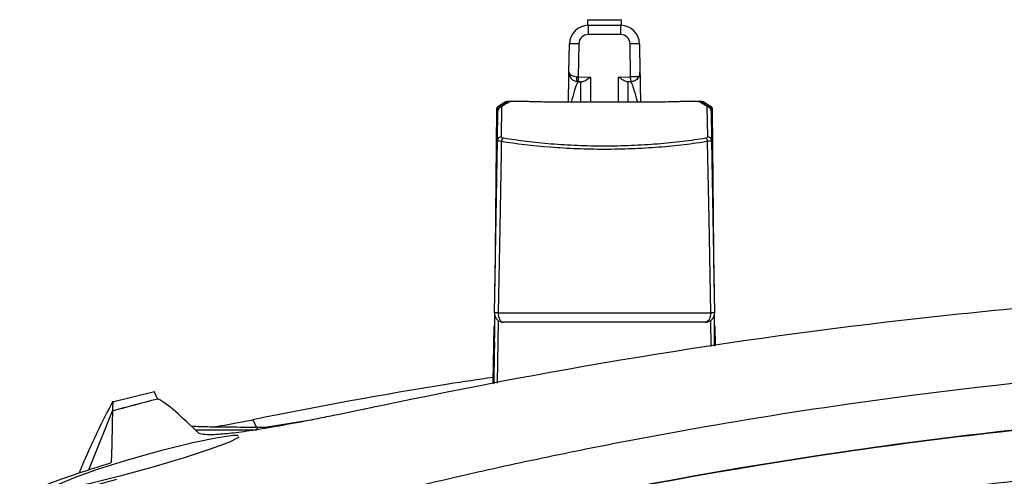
# Model space of a CAD drawing. Header units: millimetres. Extents: x 15458 to 16410, y 10212 to 11278.
# Tile 14 of 139: x 15936 to 15988, y 10552 to 10576. Entities that reach past the tile are written whole.
import ezdxf

# ---------------------------------------------------------------- set-up
doc = ezdxf.new("R2010")
doc.units = ezdxf.units.MM

msp = doc.modelspace()

# ---------------------------------------------------------------- linework, layer by layer
at = {"color": 7, "linetype": 'Continuous', "lineweight": 25}
for p, q in [((15966.147, 10575.808), (15966.147, 10575.508)), ((15966.147, 10575.808), (15967.047, 10575.808)), ((15966.187, 10575.508), (15966.187, 10575.017)), ((15966.187, 10575.508), (15967.908, 10575.508)), ((15967.047, 10575.808), (15967.947, 10575.808)), ((15967.908, 10575.508), (15967.908, 10575.017)), ((15967.947, 10575.508), (15967.947, 10575.808)), ((15967.908, 10575.017), (15966.187, 10575.017)), ((15965.161, 10573.016), (15965.187, 10574.526)), ((15965.687, 10574.526), (15965.656, 10572.764)), ((15968.438, 10572.764), (15968.407, 10574.526)), ((15968.907, 10574.526), (15968.934, 10573.016)), ((15965.652, 10572.51), (15965.603, 10572.511)), ((15965.862, 10572.506), (15965.652, 10572.51)), ((15965.656, 10572.764), (15966.297, 10572.753)), ((15965.661, 10572.507), (15965.797, 10572.507)), ((15965.797, 10571.413), (15965.797, 10572.507)), ((15966.297, 10572.753), (15966.297, 10571.413)), ((15967.797, 10572.753), (15968.438, 10572.764)), ((15967.797, 10571.413), (15967.797, 10572.753)), ((15968.443, 10572.51), (15968.233, 10572.506)), ((15968.297, 10572.507), (15968.297, 10571.413)), ((15968.434, 10572.507), (15968.297, 10572.507)), ((15968.492, 10572.511), (15968.443, 10572.51)), ((15961.981, 10571.427), (15961.946, 10571.424)), ((15962.633, 10571.458), (15961.96, 10571.458)), ((15968.819, 10571.413), (15965.275, 10571.413)), ((15968.819, 10571.413), (15965.275, 10571.413)), ((15965.275, 10571.413), (15965.275, 10571.413)), ((15968.819, 10571.413), (15968.819, 10571.413)), ((15972.132, 10571.458), (15971.459, 10571.458)), ((15972.062, 10571.458), (15972.076, 10571.458)), ((15972.106, 10571.445), (15972.081, 10571.447)), ((15972.148, 10571.424), (15972.113, 10571.427)), ((15972.302, 10571.418), (15972.269, 10571.419)), ((15972.473, 10571.289), (15972.466, 10571.288)), ((15961.302, 10571.024), (15961.22, 10561.628)), ((15961.356, 10569.382), (15961.383, 10570.964)), ((15961.377, 10570.596), (15961.378, 10571.02)), ((15961.531, 10571.225), (15961.522, 10571.225)), ((15961.583, 10571.16), (15961.556, 10569.574)), ((15972.539, 10569.574), (15972.511, 10571.16)), ((15972.573, 10571.225), (15972.564, 10571.225)), ((15972.711, 10570.964), (15972.739, 10569.382)), ((15972.716, 10571.02), (15972.718, 10570.596)), ((15972.874, 10561.628), (15972.792, 10571.024)), ((15961.196, 10560.217), (15961.356, 10569.382)), ((15972.739, 10569.382), (15972.899, 10560.217)), ((15961.207, 10560.102), (15961.175, 10556.441)), ((15961.402, 10559.804), (15961.343, 10556.473)), ((15961.401, 10560.217), (15972.694, 10560.217)), ((15972.717, 10558.419), (15972.692, 10559.804)), ((15972.902, 10558.448), (15972.887, 10560.102)), ((15961.131, 10556.487), (15961.184, 10559.512)), ((15972.399, 10559.708), (15961.696, 10559.708)), ((15972.911, 10559.512), (15972.929, 10558.474)), ((15972.897, 10558.866), (15972.899, 10558.438)), ((15961.195, 10558.662), (15961.158, 10556.492)), ((15972.903, 10558.48), (15972.9, 10558.662)), ((15943.131, 10556.002), (15940.91, 10555.461)), ((15939.637, 10551.851), (15940.901, 10555.004)), ((15948.368, 10554.527), (15948.608, 10554.01)), ((15951.553, 10554.527), (15949.008, 10554.118)), ((15945.294, 10553.99), (15948.564, 10553.99)), ((15945.295, 10553.989), (15948.56, 10553.989))]:
    msp.add_line(p, q, dxfattribs=at)
at = {"color": 7, "linetype": 'Continuous', "lineweight": 25, "flags": 128}
for points in [[(15961.792, 10571.305), (15961.753, 10571.302), (15961.717, 10571.291)], [(15961.891, 10571.454), (15961.867, 10571.45), (15961.853, 10571.444)], [(15961.933, 10571.396), (15961.894, 10571.393), (15961.89, 10571.392)], [(15961.947, 10571.405), (15961.908, 10571.402), (15961.891, 10571.397)], [(15961.917, 10571.413), (15961.915, 10571.412), (15961.911, 10571.41)], [(15961.991, 10571.433), (15961.952, 10571.429), (15961.94, 10571.426)], [(15962.02, 10571.451), (15961.981, 10571.447), (15961.952, 10571.439)], [(15972.132, 10571.442), (15972.114, 10571.447), (15972.075, 10571.451)], [(15972.149, 10571.428), (15972.142, 10571.429), (15972.103, 10571.433)], [(15972.2, 10571.398), (15972.186, 10571.402), (15972.147, 10571.405)], [(15972.204, 10571.392), (15972.2, 10571.393), (15972.161, 10571.396)], [(15972.247, 10571.441), (15972.228, 10571.45), (15972.204, 10571.454)], [(15972.273, 10571.35), (15972.263, 10571.352), (15972.224, 10571.356)], [(15972.355, 10571.299), (15972.342, 10571.302), (15972.303, 10571.305)], [(15961.698, 10571.245), (15961.659, 10571.242), (15961.641, 10571.237)], [(15972.451, 10571.238), (15972.435, 10571.242), (15972.396, 10571.245)], [(15961.564, 10569.326), (15961.553, 10568.717), (15961.481, 10564.718), (15961.401, 10560.217)], [(15972.694, 10560.217), (15972.676, 10561.217), (15972.604, 10565.216), (15972.531, 10569.326)], [(15961.401, 10560.217), (15961.406, 10560.118), (15961.422, 10560.023), (15961.449, 10559.935), (15961.485, 10559.858), (15961.53, 10559.794), (15961.582, 10559.747), (15961.638, 10559.718), (15961.696, 10559.708)], [(15972.694, 10560.217), (15972.689, 10560.118), (15972.673, 10560.023), (15972.646, 10559.935), (15972.609, 10559.858), (15972.564, 10559.794), (15972.513, 10559.747), (15972.457, 10559.718), (15972.399, 10559.708)], [(15947.588, 10553.623), (15947.59, 10553.571), (15947.078, 10553.318), (15946.092, 10552.954), (15944.702, 10552.502), (15943.038, 10552.005), (15941.299, 10551.525), (15939.728, 10551.129), (15938.541, 10550.878), (15937.858, 10550.794), (15937.701, 10550.874), (15938.054, 10551.102), (15938.89, 10551.457), (15940.163, 10551.91), (15941.77, 10552.416), (15943.521, 10552.906), (15945.168, 10553.312), (15946.483, 10553.582), (15947.328, 10553.698), (15947.584, 10553.694), (15947.584, 10553.694)]]:
    msp.add_lwpolyline(points, dxfattribs=at)
at = {"color": 7, "linetype": 'Continuous', "lineweight": 25}
for centre, radius, start, end in [((15966.187, 10574.508), 1, 90, 179), ((15967.908, 10574.508), 1, 1, 90), ((15966.187, 10574.517), 0.5, 90, 179), ((15967.908, 10574.517), 0.5, 1, 90), ((15965.437, 10567.362), 7.168, 88.0016, 91.9984), ((15968.657, 10567.362), 7.168, 88.0016, 91.9984), ((15965.661, 10573.007), 0.5, 179, 263.2845), ((15968.434, 10573.007), 0.5, 331.6067, 1), ((16175.599, 10569.035), 209.976, 178.98245, 179.05186), ((15758.495, 10569.035), 209.976, 0.94814, 1.01755), ((15961.635, 10571.154), 0.13, 96.939, 144.7595), ((15961.718, 10571.214), 0.123, 96.3333, 142.3842), ((15961.785, 10571.266), 0.115, 95.4373, 136.8555), ((15961.813, 10571.122), 0.198, 89.6567, 122.7629), ((15961.835, 10571.311), 0.104, 93.8346, 132.7723), ((15961.888, 10571.169), 0.199, 89.7741, 122.6442), ((15961.869, 10571.157), 0.198, 89.7485, 113.5342), ((15961.872, 10571.343), 0.0974, 92.9198, 127.924), ((15972.207, 10571.169), 0.199, 57.2337, 90.2259), ((15972.222, 10571.343), 0.097, 52.8391, 87.1211), ((15972.259, 10571.312), 0.104, 47.3313, 86.1711), ((15972.282, 10571.122), 0.198, 57.1155, 90.3433), ((15972.31, 10571.266), 0.115, 42.8368, 84.5399), ((15972.377, 10571.215), 0.123, 38.4551, 83.7276), ((15972.459, 10571.153), 0.13, 34.3423, 82.9984), ((15961.569, 10571.033), 0.191, 104.9015, 183.9781), ((15961.583, 10570.96), 0.2, 89.8813, 178.89), ((15961.597, 10570.985), 0.196, 89.3165, 123.3718), ((15961.617, 10570.998), 0.196, 89.3483, 122.8363), ((15961.723, 10571.065), 0.197, 89.5148, 122.8297), ((15972.372, 10571.065), 0.197, 57.0502, 90.4853), ((15972.477, 10570.998), 0.196, 57.1062, 90.6518), ((15972.497, 10570.985), 0.196, 56.7969, 90.6834), ((15972.512, 10570.96), 0.2, 1.11, 90.1187), ((15972.526, 10571.033), 0.191, 356.0219, 75.0985), ((15961.553, 10569.376), 0.197, 89.2508, 178.2901), ((15961.786, 10569.322), 0.222, 118.4513, 178.9284), ((15972.309, 10569.322), 0.222, 1.0716, 61.5487), ((15972.541, 10569.376), 0.197, 1.7099, 90.7492), ((15961.298, 10556.223), 3.996, 88.5287, 91.4713), ((15961.696, 10560.208), 0.5, 179, 270), ((15972.399, 10560.208), 0.5, 270, 1), ((15972.796, 10556.223), 3.996, 88.5287, 91.4713)]:
    msp.add_arc(centre, radius, start, end, dxfattribs=at)
for centre, major_axis, ratio, start_param, end_param in [((15965.661, 10573.007), (0.5, -0.009), 0.491275, 3.141593, 4.572043), ((15965.657, 10572.76), (0.5, -0.009), 0.008725, 1.571101, 1.711142), ((15968.438, 10572.76), (0.5, 0.009), 0.008725, 0.51301, 1.570492)]:
    msp.add_ellipse(centre, major_axis=major_axis, ratio=ratio, start_param=start_param, end_param=end_param, dxfattribs=at)
for points, knots in [([(15965.133, 10571.4), (15965.139, 10571.753), (15965.149, 10572.361), (15965.159, 10572.91), (15965.16, 10572.981), (15965.161, 10573.016)], [0, 0, 0, 0, 0.411493, 0.708826, 1, 1, 1, 1]), ([(15968.934, 10573.016), (15968.934, 10572.981), (15968.936, 10572.91), (15968.945, 10572.365), (15968.956, 10571.761), (15968.962, 10571.413)], [0, 0, 0, 0, 0.292803, 0.591801, 1, 1, 1, 1]), ([(15965.661, 10572.507), (15965.635, 10572.479), (15965.583, 10572.419), (15965.438, 10572.002), (15965.335, 10571.607), (15965.28, 10571.394)], [0, 0, 0, 0, 0.301325, 0.623105, 1, 1, 1, 1]), ([(15965.602, 10572.511), (15965.593, 10572.512), (15965.585, 10572.54), (15965.579, 10572.634), (15965.581, 10572.7), (15965.587, 10572.766)], [0, 0, 0, 0, 0.5, 0.5, 1, 1, 1, 1]), ([(15965.862, 10572.506), (15965.911, 10572.506), (15965.982, 10572.546), (15966.135, 10572.641), (15966.217, 10572.698), (15966.297, 10572.753)], [0, 0, 0, 0, 0.5, 0.5, 1, 1, 1, 1]), ([(15968.233, 10572.506), (15968.184, 10572.506), (15968.112, 10572.546), (15967.959, 10572.641), (15967.878, 10572.698), (15967.797, 10572.753)], [0, 0, 0, 0, 0.5, 0.5, 1, 1, 1, 1]), ([(15968.812, 10571.404), (15968.758, 10571.613), (15968.656, 10572.005), (15968.512, 10572.419), (15968.459, 10572.479), (15968.434, 10572.507)], [0, 0, 0, 0, 0.373133, 0.696856, 1, 1, 1, 1]), ([(15968.874, 10572.77), (15968.842, 10572.711), (15968.785, 10572.641), (15968.675, 10572.567), (15968.635, 10572.548), (15968.575, 10572.527), (15968.555, 10572.522), (15968.526, 10572.516), (15968.517, 10572.514), (15968.5, 10572.512), (15968.492, 10572.511), (15968.492, 10572.511)], [0, 0, 0, 0, 0.5, 0.5, 0.75, 0.75, 0.875, 0.875, 0.9375, 0.9375, 1, 1, 1, 1]), ([(15961.621, 10571.289), (15961.62, 10571.289), (15961.605, 10571.288), (15961.586, 10571.286), (15961.545, 10571.279), (15961.501, 10571.26), (15961.465, 10571.237), (15961.453, 10571.218), (15961.452, 10571.216)], [0, 0, 0, 0, 0.016598, 0.235227, 0.381726, 0.661724, 0.960795, 1, 1, 1, 1]), ([(15961.704, 10571.342), (15961.703, 10571.342), (15961.69, 10571.341), (15961.674, 10571.34), (15961.64, 10571.335), (15961.599, 10571.321), (15961.562, 10571.301), (15961.547, 10571.281), (15961.544, 10571.276)], [0, 0, 0, 0, 0.009396, 0.219583, 0.356264, 0.607397, 0.906958, 1, 1, 1, 1]), ([(15961.737, 10571.297), (15961.737, 10571.297), (15961.737, 10571.297), (15961.723, 10571.295), (15961.687, 10571.292), (15961.643, 10571.289), (15961.607, 10571.288), (15961.601, 10571.288)], [0, 0, 0, 0, 0.07771, 0.259745, 0.529217, 0.915246, 1, 1, 1, 1]), ([(15961.629, 10571.288), (15961.627, 10571.288), (15961.625, 10571.288), (15961.623, 10571.288), (15961.618, 10571.288), (15961.614, 10571.287), (15961.61, 10571.287), (15961.607, 10571.287), (15961.605, 10571.286), (15961.603, 10571.286), (15961.602, 10571.285), (15961.602, 10571.285), (15961.602, 10571.285), (15961.603, 10571.284), (15961.605, 10571.284), (15961.608, 10571.283), (15961.611, 10571.283), (15961.615, 10571.282), (15961.62, 10571.282)], [0, 0, 0, 0, 0.0000072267, 0.0000072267, 0.0000072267, 0.0000269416, 0.0000269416, 0.0000269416, 0.0000466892, 0.0000466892, 0.0000466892, 0.000066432, 0.000066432, 0.000066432, 0.0000861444, 0.0000861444, 0.0000861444, 0.0001058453, 0.0001058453, 0.0001058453, 0.0001058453]), ([(15961.775, 10571.385), (15961.774, 10571.385), (15961.762, 10571.385), (15961.747, 10571.384), (15961.719, 10571.381), (15961.681, 10571.371), (15961.644, 10571.353), (15961.625, 10571.333), (15961.62, 10571.327)], [0, 0, 0, 0, 0.017041, 0.213073, 0.335704, 0.550675, 0.861337, 1, 1, 1, 1]), ([(15961.829, 10571.418), (15961.828, 10571.418), (15961.817, 10571.418), (15961.805, 10571.418), (15961.78, 10571.416), (15961.743, 10571.407), (15961.707, 10571.393), (15961.688, 10571.374), (15961.682, 10571.368)], [0, 0, 0, 0, 0.017133, 0.201294, 0.327298, 0.538654, 0.852329, 1, 1, 1, 1]), ([(15961.712, 10571.342), (15961.71, 10571.342), (15961.708, 10571.341), (15961.707, 10571.341), (15961.702, 10571.341), (15961.697, 10571.341), (15961.694, 10571.341), (15961.691, 10571.34), (15961.689, 10571.34), (15961.687, 10571.34), (15961.686, 10571.339), (15961.686, 10571.339), (15961.687, 10571.338), (15961.688, 10571.338), (15961.69, 10571.338), (15961.693, 10571.337), (15961.696, 10571.337), (15961.7, 10571.337), (15961.704, 10571.337)], [0, 0, 0, 0, 0.0000071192, 0.0000071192, 0.0000071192, 0.0000266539, 0.0000266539, 0.0000266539, 0.0000462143, 0.0000462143, 0.0000462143, 0.000065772, 0.000065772, 0.000065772, 0.0000853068, 0.0000853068, 0.0000853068, 0.0001048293, 0.0001048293, 0.0001048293, 0.0001048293]), ([(15961.821, 10571.349), (15961.821, 10571.349), (15961.822, 10571.349), (15961.813, 10571.348), (15961.785, 10571.346), (15961.745, 10571.343), (15961.708, 10571.342), (15961.697, 10571.342)], [0, 0, 0, 0, 0.0391607, 0.2071283, 0.4687983, 0.8509165, 1, 1, 1, 1]), ([(15961.868, 10571.442), (15961.867, 10571.442), (15961.858, 10571.442), (15961.848, 10571.441), (15961.834, 10571.441), (15961.816, 10571.439), (15961.788, 10571.433), (15961.754, 10571.42), (15961.733, 10571.404), (15961.724, 10571.396)], [0, 0, 0, 0, 0.01643, 0.180417, 0.270131, 0.366432, 0.524073, 0.781611, 1, 1, 1, 1]), ([(15961.78, 10571.385), (15961.778, 10571.385), (15961.776, 10571.385), (15961.775, 10571.385), (15961.77, 10571.385), (15961.766, 10571.384), (15961.763, 10571.384), (15961.759, 10571.384), (15961.757, 10571.384), (15961.756, 10571.383), (15961.755, 10571.383), (15961.755, 10571.383), (15961.756, 10571.382), (15961.757, 10571.382), (15961.759, 10571.382), (15961.762, 10571.382), (15961.765, 10571.381), (15961.769, 10571.381), (15961.774, 10571.381)], [0, 0, 0, 0, 0.0000070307, 0.0000070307, 0.0000070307, 0.0000264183, 0.0000264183, 0.0000264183, 0.0000458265, 0.0000458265, 0.0000458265, 0.0000652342, 0.0000652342, 0.0000652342, 0.000084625, 0.000084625, 0.000084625, 0.000104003, 0.000104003, 0.000104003, 0.000104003]), ([(15961.892, 10571.391), (15961.891, 10571.391), (15961.889, 10571.391), (15961.867, 10571.389), (15961.83, 10571.387), (15961.79, 10571.386), (15961.772, 10571.385)], [0, 0, 0, 0, 0.138641, 0.373468, 0.72541, 1, 1, 1, 1]), ([(15961.833, 10571.418), (15961.831, 10571.418), (15961.829, 10571.418), (15961.828, 10571.418), (15961.823, 10571.418), (15961.819, 10571.418), (15961.816, 10571.418), (15961.813, 10571.418), (15961.811, 10571.417), (15961.81, 10571.417), (15961.809, 10571.417), (15961.809, 10571.417), (15961.81, 10571.416), (15961.811, 10571.416), (15961.813, 10571.416), (15961.816, 10571.416), (15961.819, 10571.416), (15961.823, 10571.416), (15961.828, 10571.415)], [0, 0, 0, 0, 0.0000069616, 0.0000069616, 0.0000069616, 0.0000262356, 0.0000262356, 0.0000262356, 0.0000455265, 0.0000455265, 0.0000455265, 0.0000648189, 0.0000648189, 0.0000648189, 0.0000840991, 0.0000840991, 0.0000840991, 0.0001033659, 0.0001033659, 0.0001033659, 0.0001033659]), ([(15961.947, 10571.423), (15961.947, 10571.423), (15961.947, 10571.423), (15961.935, 10571.422), (15961.9, 10571.42), (15961.855, 10571.419), (15961.817, 10571.418), (15961.81, 10571.418)], [0, 0, 0, 0, 0.059821, 0.230127, 0.510174, 0.91187, 1, 1, 1, 1]), ([(15961.87, 10571.442), (15961.869, 10571.442), (15961.867, 10571.442), (15961.865, 10571.442), (15961.86, 10571.442), (15961.857, 10571.441), (15961.854, 10571.441), (15961.851, 10571.441), (15961.849, 10571.441), (15961.848, 10571.441), (15961.847, 10571.441), (15961.847, 10571.441), (15961.848, 10571.44), (15961.85, 10571.44), (15961.852, 10571.44), (15961.855, 10571.44), (15961.858, 10571.44), (15961.862, 10571.44), (15961.867, 10571.44)], [0, 0, 0, 0, 0.0000069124, 0.0000069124, 0.0000069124, 0.0000261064, 0.0000261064, 0.0000261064, 0.0000453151, 0.0000453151, 0.0000453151, 0.0000645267, 0.0000645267, 0.0000645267, 0.0000837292, 0.0000837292, 0.0000837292, 0.0001029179, 0.0001029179, 0.0001029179, 0.0001029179]), ([(15961.989, 10571.445), (15961.989, 10571.445), (15961.989, 10571.445), (15961.977, 10571.444), (15961.942, 10571.443), (15961.897, 10571.442), (15961.857, 10571.442), (15961.849, 10571.442)], [0, 0, 0, 0, 0.052586, 0.216375, 0.503345, 0.910369, 1, 1, 1, 1]), ([(15961.893, 10571.455), (15961.891, 10571.455), (15961.889, 10571.455), (15961.887, 10571.455), (15961.883, 10571.455), (15961.879, 10571.455), (15961.876, 10571.455), (15961.873, 10571.455), (15961.872, 10571.455), (15961.871, 10571.455), (15961.87, 10571.455), (15961.87, 10571.455), (15961.872, 10571.454), (15961.873, 10571.454), (15961.875, 10571.454), (15961.879, 10571.454), (15961.882, 10571.454), (15961.886, 10571.454), (15961.891, 10571.454)], [0, 0, 0, 0, 0.0000068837, 0.0000068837, 0.0000068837, 0.0000260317, 0.0000260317, 0.0000260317, 0.000045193, 0.000045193, 0.000045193, 0.0000643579, 0.0000643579, 0.0000643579, 0.0000835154, 0.0000835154, 0.0000835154, 0.0001026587, 0.0001026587, 0.0001026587, 0.0001026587]), ([(15961.91, 10571.458), (15961.903, 10571.458), (15961.893, 10571.458), (15961.887, 10571.458), (15961.885, 10571.458)], [0, 0, 0, 0, 0.638164, 1, 1, 1, 1]), ([(15961.891, 10571.454), (15961.922, 10571.454), (15961.957, 10571.454), (15961.973, 10571.453), (15961.975, 10571.453)], [0, 0, 0, 0, 0.8744723, 1, 1, 1, 1]), ([(15961.899, 10571.458), (15961.93, 10571.458), (15961.971, 10571.458), (15961.99, 10571.458), (15961.995, 10571.458)], [0, 0, 0, 0, 0.736653, 1, 1, 1, 1]), ([(15961.975, 10571.453), (15961.99, 10571.453), (15962.017, 10571.452), (15962.019, 10571.451), (15962.02, 10571.451)], [0, 0, 0, 0, 0.549357, 1, 1, 1, 1]), ([(15961.995, 10571.458), (15962.006, 10571.458), (15962.03, 10571.458), (15962.032, 10571.458), (15962.033, 10571.458)], [0, 0, 0, 0, 0.477846, 1, 1, 1, 1]), ([(15965.275, 10571.413), (15965.102, 10571.413), (15964.931, 10571.413), (15964.595, 10571.415), (15964.428, 10571.417), (15964.109, 10571.421), (15963.958, 10571.424), (15963.671, 10571.429), (15963.535, 10571.432), (15963.291, 10571.438), (15963.182, 10571.441), (15962.989, 10571.447), (15962.906, 10571.449), (15962.707, 10571.456), (15962.636, 10571.458), (15962.636, 10571.458)], [0, 0, 0, 0, 0.125, 0.125, 0.25, 0.25, 0.375, 0.375, 0.5, 0.5, 0.625, 0.625, 0.75, 0.75, 1, 1, 1, 1]), ([(15971.459, 10571.458), (15971.459, 10571.458), (15971.442, 10571.458), (15971.374, 10571.455), (15971.323, 10571.454), (15971.19, 10571.449), (15971.108, 10571.447), (15970.916, 10571.441), (15970.805, 10571.438), (15970.561, 10571.432), (15970.428, 10571.429), (15970.14, 10571.424), (15969.987, 10571.421), (15969.511, 10571.415), (15969.166, 10571.413), (15968.819, 10571.413)], [0, 0, 0, 0, 0.125, 0.125, 0.25, 0.25, 0.375, 0.375, 0.5, 0.5, 0.625, 0.625, 0.75, 0.75, 1, 1, 1, 1]), ([(15972.145, 10571.456), (15972.123, 10571.456), (15972.09, 10571.456), (15972.074, 10571.457), (15972.076, 10571.457), (15972.076, 10571.457)], [0, 0, 0, 0, 0.660566, 0.996217, 1, 1, 1, 1]), ([(15972.075, 10571.451), (15972.077, 10571.451), (15972.082, 10571.452), (15972.122, 10571.453), (15972.142, 10571.453)], [0, 0, 0, 0, 0.52162, 1, 1, 1, 1]), ([(15972.076, 10571.458), (15972.078, 10571.458), (15972.084, 10571.458), (15972.126, 10571.458), (15972.175, 10571.458), (15972.195, 10571.458)], [0, 0, 0, 0, 0.1142481, 0.6348637, 1, 1, 1, 1]), ([(15972.106, 10571.445), (15972.106, 10571.445), (15972.106, 10571.445), (15972.113, 10571.444), (15972.127, 10571.442), (15972.152, 10571.435), (15972.171, 10571.424), (15972.182, 10571.418)], [0, 0, 0, 0, 0.167128, 0.313117, 0.441728, 0.684151, 1, 1, 1, 1]), ([(15972.218, 10571.442), (15972.201, 10571.442), (15972.167, 10571.443), (15972.149, 10571.443), (15972.139, 10571.444)], [0, 0, 0, 0, 0.469911, 1, 1, 1, 1]), ([(15972.142, 10571.453), (15972.143, 10571.453), (15972.157, 10571.454), (15972.182, 10571.454), (15972.204, 10571.454)], [0, 0, 0, 0, 0.105226, 1, 1, 1, 1]), ([(15972.206, 10571.455), (15972.184, 10571.455), (15972.159, 10571.455), (15972.146, 10571.456), (15972.145, 10571.456)], [0, 0, 0, 0, 0.91151, 1, 1, 1, 1]), ([(15972.227, 10571.42), (15972.222, 10571.42), (15972.19, 10571.42), (15972.165, 10571.422), (15972.146, 10571.424), (15972.148, 10571.423), (15972.148, 10571.423)], [0, 0, 0, 0, 0.109787, 0.649466, 0.941753, 1, 1, 1, 1]), ([(15972.204, 10571.454), (15972.205, 10571.454), (15972.207, 10571.454), (15972.209, 10571.454), (15972.213, 10571.454), (15972.217, 10571.454), (15972.219, 10571.454), (15972.222, 10571.454), (15972.224, 10571.454), (15972.224, 10571.455), (15972.225, 10571.455), (15972.224, 10571.455), (15972.223, 10571.455), (15972.221, 10571.455), (15972.218, 10571.455), (15972.215, 10571.455), (15972.212, 10571.455), (15972.207, 10571.455), (15972.202, 10571.455)], [0, 0, 0, 0, 0.0000068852, 0.0000068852, 0.0000068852, 0.000026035, 0.000026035, 0.000026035, 0.000045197, 0.000045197, 0.000045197, 0.0000643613, 0.0000643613, 0.0000643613, 0.0000835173, 0.0000835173, 0.0000835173, 0.0001026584, 0.0001026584, 0.0001026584, 0.0001026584]), ([(15972.323, 10571.385), (15972.303, 10571.386), (15972.256, 10571.387), (15972.219, 10571.39), (15972.201, 10571.392), (15972.204, 10571.391), (15972.205, 10571.391)], [0, 0, 0, 0, 0.290344, 0.660893, 0.863033, 1, 1, 1, 1]), ([(15972.369, 10571.399), (15972.367, 10571.401), (15972.356, 10571.411), (15972.331, 10571.423), (15972.301, 10571.434), (15972.277, 10571.439), (15972.261, 10571.441), (15972.251, 10571.441), (15972.238, 10571.442), (15972.224, 10571.442), (15972.216, 10571.442)], [0, 0, 0, 0, 0.0385116, 0.2642265, 0.4480058, 0.5873952, 0.6727988, 0.7318663, 0.8302971, 1, 1, 1, 1]), ([(15972.227, 10571.44), (15972.229, 10571.44), (15972.231, 10571.44), (15972.232, 10571.44), (15972.237, 10571.44), (15972.24, 10571.44), (15972.243, 10571.44), (15972.245, 10571.44), (15972.247, 10571.44), (15972.247, 10571.441), (15972.248, 10571.441), (15972.247, 10571.441), (15972.245, 10571.441), (15972.244, 10571.441), (15972.241, 10571.441), (15972.237, 10571.441), (15972.234, 10571.442), (15972.229, 10571.442), (15972.224, 10571.442)], [0, 0, 0, 0, 0.000006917, 0.000006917, 0.000006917, 0.000026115, 0.000026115, 0.000026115, 0.0000453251, 0.0000453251, 0.0000453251, 0.0000645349, 0.0000645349, 0.0000645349, 0.0000837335, 0.0000837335, 0.0000837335, 0.0001029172, 0.0001029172, 0.0001029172, 0.0001029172]), ([(15972.415, 10571.368), (15972.411, 10571.371), (15972.398, 10571.385), (15972.371, 10571.399), (15972.341, 10571.41), (15972.316, 10571.415), (15972.299, 10571.417), (15972.282, 10571.418), (15972.266, 10571.418), (15972.254, 10571.419)], [0, 0, 0, 0, 0.08065, 0.298275, 0.476749, 0.61435, 0.70397, 0.783554, 1, 1, 1, 1]), ([(15972.266, 10571.415), (15972.268, 10571.415), (15972.27, 10571.416), (15972.271, 10571.416), (15972.276, 10571.416), (15972.279, 10571.416), (15972.281, 10571.416), (15972.284, 10571.416), (15972.285, 10571.417), (15972.286, 10571.417), (15972.286, 10571.417), (15972.285, 10571.417), (15972.283, 10571.417), (15972.282, 10571.418), (15972.279, 10571.418), (15972.275, 10571.418), (15972.271, 10571.418), (15972.267, 10571.418), (15972.262, 10571.418)], [0, 0, 0, 0, 0.0000069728, 0.0000069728, 0.0000069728, 0.0000262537, 0.0000262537, 0.0000262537, 0.0000455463, 0.0000455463, 0.0000455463, 0.0000648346, 0.0000648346, 0.0000648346, 0.000084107, 0.000084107, 0.000084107, 0.0001033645, 0.0001033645, 0.0001033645, 0.0001033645]), ([(15972.392, 10571.342), (15972.372, 10571.343), (15972.326, 10571.344), (15972.29, 10571.347), (15972.272, 10571.349), (15972.274, 10571.349), (15972.274, 10571.349)], [0, 0, 0, 0, 0.321953, 0.719757, 0.937534, 1, 1, 1, 1]), ([(15972.475, 10571.328), (15972.469, 10571.334), (15972.453, 10571.35), (15972.423, 10571.366), (15972.392, 10571.377), (15972.367, 10571.382), (15972.348, 10571.384), (15972.331, 10571.385), (15972.315, 10571.385), (15972.307, 10571.385)], [0, 0, 0, 0, 0.138706, 0.34517, 0.515166, 0.647496, 0.742184, 0.85997, 1, 1, 1, 1]), ([(15972.321, 10571.381), (15972.322, 10571.381), (15972.324, 10571.381), (15972.326, 10571.381), (15972.33, 10571.381), (15972.333, 10571.382), (15972.335, 10571.382), (15972.338, 10571.382), (15972.339, 10571.383), (15972.339, 10571.383), (15972.34, 10571.383), (15972.339, 10571.383), (15972.337, 10571.384), (15972.335, 10571.384), (15972.332, 10571.384), (15972.328, 10571.384), (15972.324, 10571.385), (15972.32, 10571.385), (15972.314, 10571.385)], [0, 0, 0, 0, 0.0000070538, 0.0000070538, 0.0000070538, 0.0000264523, 0.0000264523, 0.0000264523, 0.0000458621, 0.0000458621, 0.0000458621, 0.0000652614, 0.0000652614, 0.0000652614, 0.0000846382, 0.0000846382, 0.0000846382, 0.0001040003, 0.0001040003, 0.0001040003, 0.0001040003]), ([(15972.477, 10571.289), (15972.456, 10571.29), (15972.411, 10571.292), (15972.375, 10571.295), (15972.357, 10571.297), (15972.358, 10571.297), (15972.358, 10571.297)], [0, 0, 0, 0, 0.323697, 0.714218, 0.928697, 1, 1, 1, 1]), ([(15972.553, 10571.276), (15972.55, 10571.279), (15972.539, 10571.294), (15972.512, 10571.312), (15972.478, 10571.328), (15972.449, 10571.336), (15972.426, 10571.34), (15972.404, 10571.341), (15972.386, 10571.342), (15972.376, 10571.342)], [0, 0, 0, 0, 0.0576, 0.273676, 0.4556, 0.604748, 0.719013, 0.827277, 1, 1, 1, 1]), ([(15972.39, 10571.337), (15972.392, 10571.337), (15972.394, 10571.337), (15972.395, 10571.337), (15972.399, 10571.337), (15972.403, 10571.337), (15972.405, 10571.338), (15972.407, 10571.338), (15972.408, 10571.339), (15972.408, 10571.339), (15972.408, 10571.339), (15972.407, 10571.34), (15972.405, 10571.34), (15972.403, 10571.34), (15972.4, 10571.341), (15972.396, 10571.341), (15972.393, 10571.341), (15972.388, 10571.341), (15972.382, 10571.342)], [0, 0, 0, 0, 0.0000071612, 0.0000071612, 0.0000071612, 0.0000267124, 0.0000267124, 0.0000267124, 0.0000462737, 0.0000462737, 0.0000462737, 0.0000658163, 0.0000658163, 0.0000658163, 0.0000853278, 0.0000853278, 0.0000853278, 0.0001048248, 0.0001048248, 0.0001048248, 0.0001048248]), ([(15972.459, 10571.282), (15972.458, 10571.282), (15972.457, 10571.282), (15972.455, 10571.282), (15972.453, 10571.282)], [0, 0, 0, 0, 0.13227, 1, 1, 1, 1]), ([(15972.643, 10571.215), (15972.641, 10571.218), (15972.63, 10571.234), (15972.603, 10571.253), (15972.569, 10571.272), (15972.538, 10571.282), (15972.512, 10571.286), (15972.488, 10571.288), (15972.47, 10571.289), (15972.459, 10571.289)], [0, 0, 0, 0, 0.052708, 0.266521, 0.448015, 0.599711, 0.721981, 0.84213, 1, 1, 1, 1]), ([(15972.475, 10571.282), (15972.477, 10571.282), (15972.478, 10571.282), (15972.48, 10571.283), (15972.484, 10571.283), (15972.487, 10571.283), (15972.489, 10571.284), (15972.492, 10571.284), (15972.493, 10571.285), (15972.493, 10571.285), (15972.493, 10571.285), (15972.492, 10571.286), (15972.489, 10571.286), (15972.487, 10571.287), (15972.484, 10571.287), (15972.48, 10571.287), (15972.476, 10571.288), (15972.471, 10571.288), (15972.466, 10571.288)], [0, 0, 0, 0, 0.0000072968, 0.0000072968, 0.0000072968, 0.0000270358, 0.0000270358, 0.0000270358, 0.0000467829, 0.0000467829, 0.0000467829, 0.0000665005, 0.0000665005, 0.0000665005, 0.0000861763, 0.0000861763, 0.0000861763, 0.000105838, 0.000105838, 0.000105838, 0.000105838]), ([(15961.522, 10571.225), (15961.521, 10571.225), (15961.504, 10571.225), (15961.482, 10571.223), (15961.437, 10571.213), (15961.388, 10571.19), (15961.341, 10571.145), (15961.308, 10571.087), (15961.306, 10571.044), (15961.304, 10571.024)], [0, 0, 0, 0, 0.01042, 0.150711, 0.247335, 0.434825, 0.620996, 0.821228, 1, 1, 1, 1]), ([(15961.378, 10571.02), (15961.36, 10571.021), (15961.324, 10571.021), (15961.301, 10571.023), (15961.305, 10571.023), (15961.306, 10571.024)], [0, 0, 0, 0, 0.429725, 0.85916, 1, 1, 1, 1]), ([(15961.49, 10571.148), (15961.488, 10571.147), (15961.467, 10571.138), (15961.426, 10571.107), (15961.411, 10571.059), (15961.408, 10571.049)], [0, 0, 0, 0, 0.08724, 0.806218, 1, 1, 1, 1]), ([(15961.511, 10571.163), (15961.506, 10571.16), (15961.5, 10571.156), (15961.493, 10571.151), (15961.491, 10571.15)], [0, 0, 0, 0, 0.7000137, 1, 1, 1, 1]), ([(15961.638, 10571.235), (15961.638, 10571.235), (15961.638, 10571.235), (15961.623, 10571.233), (15961.587, 10571.229), (15961.544, 10571.226), (15961.508, 10571.225), (15961.501, 10571.225)], [0, 0, 0, 0, 0.081892, 0.265863, 0.532188, 0.912496, 1, 1, 1, 1]), ([(15961.531, 10571.225), (15961.529, 10571.225), (15961.527, 10571.225), (15961.525, 10571.225), (15961.52, 10571.224), (15961.515, 10571.224), (15961.512, 10571.224), (15961.508, 10571.223), (15961.505, 10571.223), (15961.504, 10571.222), (15961.502, 10571.222), (15961.502, 10571.221), (15961.503, 10571.221), (15961.504, 10571.22), (15961.505, 10571.22), (15961.508, 10571.219), (15961.511, 10571.219), (15961.515, 10571.218), (15961.52, 10571.218)], [0, 0, 0, 0, 0.0000073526, 0.0000073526, 0.0000073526, 0.0000272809, 0.0000272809, 0.0000272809, 0.0000472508, 0.0000472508, 0.0000472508, 0.0000672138, 0.0000672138, 0.0000672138, 0.0000871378, 0.0000871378, 0.0000871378, 0.0001070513, 0.0001070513, 0.0001070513, 0.0001070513]), ([(15972.576, 10571.226), (15972.555, 10571.227), (15972.51, 10571.229), (15972.474, 10571.233), (15972.456, 10571.235), (15972.457, 10571.235), (15972.457, 10571.235)], [0, 0, 0, 0, 0.3241302, 0.7083049, 0.9289159, 1, 1, 1, 1]), ([(15972.575, 10571.218), (15972.577, 10571.218), (15972.578, 10571.218), (15972.58, 10571.218), (15972.584, 10571.219), (15972.587, 10571.219), (15972.589, 10571.22), (15972.591, 10571.22), (15972.592, 10571.221), (15972.592, 10571.221), (15972.592, 10571.222), (15972.591, 10571.222), (15972.589, 10571.223), (15972.586, 10571.223), (15972.583, 10571.224), (15972.579, 10571.224), (15972.575, 10571.224), (15972.569, 10571.225), (15972.564, 10571.225)], [0, 0, 0, 0, 0.0000074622, 0.0000074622, 0.0000074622, 0.0000274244, 0.0000274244, 0.0000274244, 0.0000473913, 0.0000473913, 0.0000473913, 0.0000673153, 0.0000673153, 0.0000673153, 0.0000871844, 0.0000871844, 0.0000871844, 0.00010704, 0.00010704, 0.00010704, 0.00010704]), ([(15972.789, 10571.023), (15972.789, 10571.035), (15972.791, 10571.07), (15972.77, 10571.119), (15972.736, 10571.164), (15972.7, 10571.192), (15972.665, 10571.21), (15972.633, 10571.219), (15972.605, 10571.223), (15972.584, 10571.225), (15972.569, 10571.226), (15972.565, 10571.226)], [0, 0, 0, 0, 0.102203, 0.292947, 0.446203, 0.576984, 0.688496, 0.783032, 0.863037, 0.963074, 1, 1, 1, 1]), ([(15972.604, 10571.15), (15972.599, 10571.153), (15972.592, 10571.157), (15972.586, 10571.161), (15972.584, 10571.162)], [0, 0, 0, 0, 0.700012, 1, 1, 1, 1]), ([(15972.704, 10571), (15972.704, 10571.006), (15972.704, 10571.043), (15972.664, 10571.098), (15972.627, 10571.136), (15972.608, 10571.146), (15972.604, 10571.148)], [0, 0, 0, 0, 0.076168, 0.492635, 0.899359, 1, 1, 1, 1]), ([(15972.791, 10571.024), (15972.789, 10571.023), (15972.784, 10571.022), (15972.751, 10571.021), (15972.724, 10571.02), (15972.716, 10571.02)], [0, 0, 0, 0, 0.4070128, 0.8370709, 1, 1, 1, 1]), ([(15972.531, 10569.326), (15972.134, 10569.262), (15971.717, 10569.204), (15970.848, 10569.1), (15970.39, 10569.055), (15969.46, 10568.982), (15968.987, 10568.954), (15968.265, 10568.926), (15968.022, 10568.919), (15967.533, 10568.909), (15967.285, 10568.907), (15966.549, 10568.907), (15966.063, 10568.917), (15965.342, 10568.945), (15965.103, 10568.957), (15964.628, 10568.985), (15964.39, 10569.001), (15963.222, 10569.093), (15962.358, 10569.198), (15961.564, 10569.326)], [0, 0, 0, 0, 0.125, 0.125, 0.25, 0.25, 0.375, 0.375, 0.4375, 0.4375, 0.5, 0.5, 0.625, 0.625, 0.6875, 0.6875, 0.75, 0.75, 1, 1, 1, 1]), ([(15961.68, 10569.518), (15962.457, 10569.389), (15963.302, 10569.284), (15964.445, 10569.192), (15964.678, 10569.175), (15965.144, 10569.147), (15965.378, 10569.135), (15966.084, 10569.107), (15966.559, 10569.097), (15967.28, 10569.097), (15967.523, 10569.1), (15968.002, 10569.109), (15968.24, 10569.116), (15968.947, 10569.144), (15969.41, 10569.172), (15970.32, 10569.245), (15970.768, 10569.291), (15971.619, 10569.395), (15972.026, 10569.453), (15972.415, 10569.518)], [0, 0, 0, 0, 0.25, 0.25, 0.3125, 0.3125, 0.375, 0.375, 0.5, 0.5, 0.5625, 0.5625, 0.625, 0.625, 0.75, 0.75, 0.875, 0.875, 1, 1, 1, 1]), ([(15954.915, 10555.221), (15964.72, 10557.326), (15974.711, 10558.949), (15987.448, 10560.326), (15990.008, 10560.569), (15995.154, 10560.987), (15997.742, 10561.162), (16005.53, 10561.586), (16010.731, 10561.728), (16026.36, 10561.734), (16036.68, 10561.176), (16052.014, 10559.535), (16057.101, 10558.853), (16063.43, 10557.836), (16064.695, 10557.624), (16067.216, 10557.184), (16068.472, 10556.957), (16072.226, 10556.252), (16074.711, 10555.751), (16077.18, 10555.221)], [0, 0, 0, 0, 0.25, 0.25, 0.3125, 0.3125, 0.375, 0.375, 0.5, 0.5, 0.75, 0.75, 0.875, 0.875, 0.90625, 0.90625, 0.9375, 0.9375, 1, 1, 1, 1]), ([(15961.208, 10560.099), (15961.206, 10559.889), (15961.204, 10559.678), (15961.202, 10559.468), (15961.201, 10559.267), (15961.199, 10559.067), (15961.198, 10558.866)], [0, 0, 0, 0, 0.000631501, 0.000631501, 0.000631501, 0.0012342, 0.0012342, 0.0012342, 0.0012342]), ([(15972.897, 10558.866), (15972.895, 10559.08), (15972.894, 10559.293), (15972.892, 10559.507), (15972.89, 10559.704), (15972.889, 10559.902), (15972.887, 10560.099)], [0, 0, 0, 0, 0.000641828, 0.000641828, 0.000641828, 0.0012342, 0.0012342, 0.0012342, 0.0012342]), ([(15961.184, 10556.443), (15961.186, 10556.764), (15961.19, 10557.572), (15961.195, 10558.379), (15961.198, 10558.866)], [0, 0, 0, 0, 0.397556, 1, 1, 1, 1]), ([(15942.201, 10546.955), (15948.166, 10548.771), (15954.202, 10550.368), (15961.837, 10552.088), (15963.37, 10552.418), (15966.436, 10553.049), (15967.97, 10553.35), (15972.579, 10554.21), (15975.658, 10554.725), (15991.081, 10557.017), (16003.517, 10557.94), (16022.32, 10557.94), (16028.566, 10557.708), (16041.013, 10556.787), (16047.214, 10556.097), (16056.482, 10554.718), (16059.566, 10554.201), (16064.184, 10553.338), (16065.721, 10553.036), (16068.786, 10552.405), (16070.314, 10552.075), (16077.929, 10550.359), (16083.948, 10548.765), (16089.894, 10546.955)], [0, 0, 0, 0, 0.125, 0.125, 0.15625, 0.15625, 0.1875, 0.1875, 0.25, 0.25, 0.5, 0.5, 0.625, 0.625, 0.75, 0.75, 0.8125, 0.8125, 0.84375, 0.84375, 0.875, 0.875, 1, 1, 1, 1]), ([(15961.136, 10556.779), (15960.339, 10556.662), (15956.06, 10556.029), (15951.819, 10555.201), (15948.368, 10554.527)], [0, 0, 0, 0, 0.186136, 1, 1, 1, 1]), ([(15940.909, 10555.468), (15940.909, 10555.471), (15940.917, 10555.624), (15940.909, 10555.312), (15940.901, 10555.005)], [0, 0, 0, 0, 0.017774, 1, 1, 1, 1]), ([(15943.298, 10555.642), (15943.29, 10555.659), (15943.187, 10555.88), (15943.089, 10556.09), (15943.127, 10556.009), (15943.132, 10555.998)], [0, 0, 0, 0, 0.068738, 0.873982, 1, 1, 1, 1]), ([(15940.912, 10555.474), (15940.885, 10555.427), (15940.546, 10554.818), (15940.013, 10553.702), (15939.449, 10552.486), (15939.184, 10551.831), (15939.124, 10551.683)], [0, 0, 0, 0, 0.039041, 0.496465, 0.886164, 1, 1, 1, 1]), ([(16087.832, 10544.975), (16076.16, 10548.458), (16064.299, 10551.074), (16046.223, 10553.706), (16040.173, 10554.363), (16028.055, 10555.236), (16021.982, 10555.453), (16012.853, 10555.448), (16009.805, 10555.391), (16003.735, 10555.167), (16000.709, 10555), (15991.655, 10554.337), (15985.652, 10553.678), (15967.742, 10551.058), (15955.935, 10548.458), (15944.263, 10544.975)], [0, 0, 0, 0, 0.25, 0.25, 0.375, 0.375, 0.5, 0.5, 0.5625, 0.5625, 0.625, 0.625, 0.75, 0.75, 1, 1, 1, 1]), ([(15944.263, 10544.97), (15955.935, 10548.453), (15967.743, 10551.054), (15985.652, 10553.673), (15991.655, 10554.333), (16000.709, 10554.996), (16003.736, 10555.162), (16009.805, 10555.386), (16012.853, 10555.443), (16021.982, 10555.449), (16028.055, 10555.231), (16040.173, 10554.358), (16046.223, 10553.701), (16064.298, 10551.07), (16076.159, 10548.453), (16087.831, 10544.97)], [0.0000029, 0.0000029, 0.0000029, 0.0000029, 0.25, 0.25, 0.375, 0.375, 0.4375, 0.4375, 0.5, 0.5, 0.625, 0.625, 0.75, 0.75, 0.9999971, 0.9999971, 0.9999971, 0.9999971]), ([(15954.915, 10555.221), (15954.208, 10555.07), (15953.528, 10554.926), (15952.549, 10554.726), (15952.229, 10554.661), (15951.604, 10554.536), (15951.297, 10554.476), (15950.418, 10554.308), (15949.879, 10554.209), (15948.889, 10554.038), (15948.435, 10553.966), (15947.639, 10553.851), (15947.291, 10553.808), (15946.837, 10553.762), (15946.697, 10553.75), (15946.442, 10553.733), (15946.327, 10553.727), (15945.806, 10553.714), (15945.564, 10553.75), (15945.469, 10553.825)], [0, 0, 0, 0, 0.125, 0.125, 0.1875, 0.1875, 0.25, 0.25, 0.375, 0.375, 0.5, 0.5, 0.625, 0.625, 0.6875, 0.6875, 0.75, 0.75, 1, 1, 1, 1]), ([(15949.183, 10554.115), (15948.733, 10554.116), (15947.836, 10554.116), (15946.542, 10554.128), (15945.564, 10554.146), (15945.206, 10554.164), (15945.102, 10554.169)], [0, 0, 0, 0, 0.296902, 0.591353, 0.881574, 1, 1, 1, 1]), ([(15946.229, 10554.137), (15946.325, 10554.151), (15946.805, 10554.225), (15947.594, 10554.375), (15948.231, 10554.5), (15948.368, 10554.527)], [0, 0, 0, 0, 0.163167, 0.820703, 1, 1, 1, 1]), ([(16085.763, 10542.77), (16085.248, 10542.919), (16084.22, 10543.218), (16082.673, 10543.653), (16081.124, 10544.079), (16079.573, 10544.494), (16078.02, 10544.899), (16076.464, 10545.294), (16074.906, 10545.679), (16073.346, 10546.054), (16071.783, 10546.419), (16070.218, 10546.774), (16068.651, 10547.118), (16067.082, 10547.453), (16065.51, 10547.777), (16063.936, 10548.091), (16062.359, 10548.395), (16060.781, 10548.689), (16059.199, 10548.972), (16057.616, 10549.246), (16056.03, 10549.509), (16054.442, 10549.762), (16052.852, 10550.005), (16048.875, 10550.587), (16042.496, 10551.384), (16033.695, 10552.168), (16024.871, 10552.637), (16016.031, 10552.793), (16007.193, 10552.636), (15998.37, 10552.166), (15989.571, 10551.381), (15982.751, 10550.528), (15977.894, 10549.804), (15974.985, 10549.335), (15972.085, 10548.832), (15969.192, 10548.295), (15966.306, 10547.724), (15963.429, 10547.119), (15960.56, 10546.48), (15957.698, 10545.807), (15954.844, 10545.1), (15951.998, 10544.359), (15949.159, 10543.586), (15947.274, 10543.042), (15946.332, 10542.77)], [0, 0, 0, 0, 0.011375, 0.022745, 0.034112, 0.045476, 0.056837, 0.068195, 0.079553, 0.090908, 0.102264, 0.113618, 0.124973, 0.136329, 0.147686, 0.159045, 0.170405, 0.181768, 0.193135, 0.204505, 0.215879, 0.227257, 0.23864, 0.250029, 0.312582, 0.375061, 0.437546, 0.500116, 0.562676, 0.625149, 0.687613, 0.75015, 0.771013, 0.791858, 0.812689, 0.833508, 0.854319, 0.875124, 0.895926, 0.916729, 0.937535, 0.958346, 0.979167, 1, 1, 1, 1]), ([(15941.119, 10551.343), (15940.418, 10551.151), (15939.754, 10550.976), (15938.505, 10550.666), (15937.954, 10550.538), (15937.244, 10550.392), (15937.033, 10550.352), (15936.666, 10550.291), (15936.508, 10550.27), (15936.249, 10550.247), (15936.151, 10550.245), (15936.016, 10550.262), (15935.979, 10550.28), (15935.969, 10550.336), (15935.996, 10550.373), (15936.11, 10550.466), (15936.199, 10550.521), (15936.433, 10550.647), (15936.578, 10550.717), (15936.92, 10550.87), (15937.119, 10550.953), (15937.56, 10551.13), (15937.802, 10551.222), (15938.324, 10551.414), (15938.608, 10551.515), (15939.202, 10551.718), (15939.512, 10551.821), (15940.156, 10552.029), (15940.492, 10552.135), (15940.837, 10552.24)], [0, 0, 0, 0, 0.125, 0.125, 0.25, 0.25, 0.3125, 0.3125, 0.375, 0.375, 0.4375, 0.4375, 0.5, 0.5, 0.5625, 0.5625, 0.625, 0.625, 0.6875, 0.6875, 0.75, 0.75, 0.8125, 0.8125, 0.875, 0.875, 0.9375, 0.9375, 1, 1, 1, 1])]:
    msp.add_open_spline(points, degree=3, knots=knots, dxfattribs=at)
for points in [[(15965.603, 10572.511), (15965.603, 10572.511), (15965.603, 10572.511), (15965.602, 10572.511)], [(15961.62, 10571.282), (15961.697, 10571.277), (15961.736, 10571.269), (15961.724, 10571.262)], [(15961.792, 10571.305), (15961.781, 10571.299), (15961.72, 10571.292), (15961.629, 10571.288)], [(15961.704, 10571.337), (15961.783, 10571.332), (15961.824, 10571.326), (15961.814, 10571.32)], [(15961.87, 10571.356), (15961.862, 10571.35), (15961.802, 10571.345), (15961.712, 10571.342)], [(15961.774, 10571.381), (15961.854, 10571.378), (15961.896, 10571.373), (15961.888, 10571.367)], [(15961.933, 10571.396), (15961.927, 10571.392), (15961.869, 10571.388), (15961.78, 10571.385)], [(15961.814, 10571.32), (15961.807, 10571.315), (15961.799, 10571.31), (15961.792, 10571.305)], [(15961.828, 10571.415), (15961.909, 10571.413), (15961.954, 10571.409), (15961.947, 10571.405)], [(15961.981, 10571.427), (15961.976, 10571.424), (15961.921, 10571.42), (15961.833, 10571.418)], [(15961.867, 10571.44), (15961.949, 10571.438), (15961.996, 10571.436), (15961.991, 10571.433)], [(15962.014, 10571.447), (15962.011, 10571.445), (15961.957, 10571.443), (15961.87, 10571.442)], [(15961.888, 10571.367), (15961.882, 10571.364), (15961.876, 10571.36), (15961.87, 10571.356)], [(15962.031, 10571.457), (15962.03, 10571.456), (15961.978, 10571.456), (15961.893, 10571.455)], [(15961.947, 10571.405), (15961.943, 10571.402), (15961.938, 10571.399), (15961.933, 10571.396)], [(15961.991, 10571.433), (15961.988, 10571.431), (15961.985, 10571.429), (15961.981, 10571.427)], [(15962.02, 10571.451), (15962.018, 10571.45), (15962.016, 10571.448), (15962.014, 10571.447)], [(15962.033, 10571.458), (15962.033, 10571.458), (15962.032, 10571.458), (15962.031, 10571.457)], [(15972.064, 10571.457), (15972.063, 10571.458), (15972.062, 10571.458), (15972.062, 10571.458)], [(15972.202, 10571.455), (15972.117, 10571.456), (15972.065, 10571.456), (15972.064, 10571.457)], [(15972.081, 10571.447), (15972.079, 10571.448), (15972.077, 10571.45), (15972.075, 10571.451)], [(15972.224, 10571.442), (15972.138, 10571.443), (15972.084, 10571.445), (15972.081, 10571.447)], [(15972.103, 10571.433), (15972.099, 10571.436), (15972.145, 10571.438), (15972.227, 10571.44)], [(15972.113, 10571.427), (15972.11, 10571.429), (15972.107, 10571.431), (15972.103, 10571.433)], [(15972.262, 10571.418), (15972.174, 10571.42), (15972.118, 10571.424), (15972.113, 10571.427)], [(15972.147, 10571.405), (15972.141, 10571.409), (15972.185, 10571.413), (15972.266, 10571.415)], [(15972.161, 10571.396), (15972.156, 10571.399), (15972.152, 10571.402), (15972.147, 10571.405)], [(15972.314, 10571.385), (15972.225, 10571.388), (15972.168, 10571.392), (15972.161, 10571.396)], [(15972.206, 10571.367), (15972.198, 10571.373), (15972.241, 10571.378), (15972.321, 10571.381)], [(15972.224, 10571.356), (15972.218, 10571.36), (15972.212, 10571.364), (15972.206, 10571.367)], [(15972.382, 10571.342), (15972.292, 10571.345), (15972.233, 10571.35), (15972.224, 10571.356)], [(15972.281, 10571.32), (15972.271, 10571.326), (15972.312, 10571.332), (15972.39, 10571.337)], [(15972.303, 10571.305), (15972.295, 10571.31), (15972.288, 10571.315), (15972.281, 10571.32)], [(15972.466, 10571.288), (15972.374, 10571.292), (15972.313, 10571.299), (15972.303, 10571.305)], [(15972.37, 10571.262), (15972.358, 10571.269), (15972.398, 10571.277), (15972.475, 10571.282)], [(15961.52, 10571.218), (15961.596, 10571.212), (15961.633, 10571.203), (15961.619, 10571.194)], [(15961.698, 10571.245), (15961.686, 10571.237), (15961.623, 10571.229), (15961.531, 10571.225)], [(15961.6, 10571.181), (15961.589, 10571.174), (15961.584, 10571.167), (15961.583, 10571.16)], [(15961.619, 10571.194), (15961.613, 10571.19), (15961.606, 10571.185), (15961.6, 10571.181)], [(15961.724, 10571.262), (15961.716, 10571.256), (15961.707, 10571.251), (15961.698, 10571.245)], [(15972.396, 10571.245), (15972.387, 10571.251), (15972.379, 10571.256), (15972.37, 10571.262)], [(15972.564, 10571.225), (15972.471, 10571.229), (15972.409, 10571.237), (15972.396, 10571.245)], [(15972.475, 10571.194), (15972.461, 10571.203), (15972.499, 10571.212), (15972.575, 10571.218)], [(15972.495, 10571.181), (15972.488, 10571.185), (15972.482, 10571.19), (15972.475, 10571.194)], [(15972.511, 10571.16), (15972.511, 10571.167), (15972.506, 10571.174), (15972.495, 10571.181)], [(15961.564, 10569.326), (15961.434, 10569.34), (15961.355, 10569.361), (15961.356, 10569.382)], [(15961.556, 10569.574), (15961.555, 10569.552), (15961.601, 10569.531), (15961.68, 10569.518)], [(15972.415, 10569.518), (15972.493, 10569.531), (15972.539, 10569.552), (15972.539, 10569.574)], [(15972.739, 10569.382), (15972.739, 10569.361), (15972.661, 10569.34), (15972.531, 10569.326)], [(15940.901, 10555.005), (15941.699, 10555.221), (15942.498, 10555.433), (15943.298, 10555.642)], [(15940.901, 10555.004), (15941.699, 10555.22), (15942.498, 10555.432), (15943.298, 10555.641)], [(15945.469, 10553.825), (15944.527, 10554.713), (15943.883, 10555.341), (15943.298, 10555.641)], [(15940.901, 10555.004), (15940.889, 10554.495), (15940.867, 10553.573), (15940.837, 10552.24)]]:
    msp.add_open_spline(points, degree=3, dxfattribs=at)

doc.saveas('drawing.dxf')
